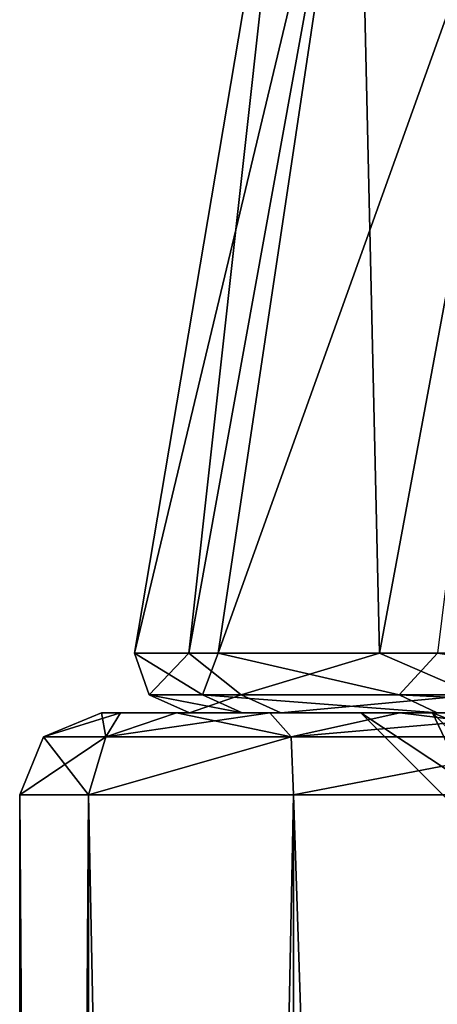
# Model space of a CAD drawing. Header units: millimetres. Extents: x -198 to 325, y 0 to 239.
# Tile 253 of 256: x 279.5 to 281.03, y 41.93 to 45.54. Entities that reach past the tile are written whole.
import ezdxf

# ---------------------------------------------------------------- set-up
doc = ezdxf.new("R2010")
doc.units = ezdxf.units.MM
doc.header["$LTSCALE"] = 65.185185
for name, color, linetype in [('2038', 7, 'CONTINUOUS'), ('2078', 7, 'CONTINUOUS'), ('2079', 7, 'CONTINUOUS'), ('2088', 7, 'CONTINUOUS'), ('2089', 7, 'CONTINUOUS'), ('2091', 7, 'CONTINUOUS'), ('2092', 7, 'CONTINUOUS'), ('306', 7, 'CONTINUOUS'), ('307', 7, 'CONTINUOUS'), ('315', 7, 'CONTINUOUS')]:
    doc.layers.add(name, color=color, linetype=linetype)

msp = doc.modelspace()

# ---------------------------------------------------------------- linework, layer by layer
at = {"layer": '2038', "color": 7, "linetype": 'CONTINUOUS'}
for points in [[(279.8, 43), (279.8693, 43, 1.6701), (280.75, 43), (279.8, 43)], [(279.8693, 43, -1.6701), (279.8, 43), (281.0126, 43, -3.169), (279.8693, 43, -1.6701)], [(279.8, 43), (280.75, 43), (281.0126, 43, -3.169), (279.8, 43)], [(279.8693, 43, 1.6701), (280.0746, 43, 3.3191), (281.0126, 43, 3.169), (279.8693, 43, 1.6701)], [(280.75, 43), (279.8693, 43, 1.6701), (281.0126, 43, 3.169), (280.75, 43)], [(280.0746, 43, -3.3192), (279.8693, 43, -1.6701), (281.0126, 43, -3.169), (280.0746, 43, -3.3192)], [(280.0746, 43, 3.3191), (280.4171, 43, 4.9531), (281.0126, 43, 3.169), (280.0746, 43, 3.3191)], [(280.4171, 43, -4.9531), (280.0746, 43, -3.3192), (281.7934, 43, -6.2513), (280.4171, 43, -4.9531)], [(281.7934, 43, -6.2513), (280.0746, 43, -3.3192), (281.0126, 43, -3.169), (281.7934, 43, -6.2513)], [(280.4171, 43, 4.9531), (280.8928, 43, 6.5541), (281.7934, 43, 6.2513), (280.4171, 43, 4.9531)], [(281.0126, 43, 3.169), (280.4171, 43, 4.9531), (281.7934, 43, 6.2513), (281.0126, 43, 3.169)], [(280.8929, 43, -6.5542), (280.4171, 43, -4.9531), (281.7934, 43, -6.2513), (280.8929, 43, -6.5542)], [(280.8928, 43, 6.5541), (281.4998, 43, 8.1098), (281.7934, 43, 6.2513), (280.8928, 43, 6.5541)], [(281.4998, 43, -8.1099), (280.8929, 43, -6.5542), (283.0708, 43, -9.1631), (281.4998, 43, -8.1099)], [(283.0708, 43, -9.1631), (280.8929, 43, -6.5542), (281.7934, 43, -6.2513), (283.0708, 43, -9.1631)]]:
    msp.add_3dface(points, dxfattribs=at)
at = {"layer": '2078', "color": 7, "linetype": 'CONTINUOUS'}
for points in [[(279.5, 42.7), (279.7524, 42.7, -3.2069), (279.5, 5.3), (279.5, 42.7)], [(279.5, 5.3), (279.7524, 42.7, -3.2069), (279.7524, 5.3, -3.2069), (279.5, 5.3)], [(279.7524, 42.7, -3.2069), (280.5033, 42.7, -6.3348), (279.7524, 5.3, -3.2069), (279.7524, 42.7, -3.2069)], [(279.7524, 5.3, -3.2069), (280.5033, 42.7, -6.3348), (280.5033, 5.3, -6.3348), (279.7524, 5.3, -3.2069)], [(280.5033, 42.7, -6.3348), (281.7344, 42.7, -9.3068), (280.5033, 5.3, -6.3348), (280.5033, 42.7, -6.3348)], [(280.5033, 5.3, -6.3348), (281.7344, 42.7, -9.3068), (281.7344, 5.3, -9.3068), (280.5033, 5.3, -6.3348)]]:
    msp.add_3dface(points, dxfattribs=at)
at = {"layer": '2079', "color": 7, "linetype": 'CONTINUOUS'}
for points in [[(279.5, 42.7), (279.5, 5.3), (279.7524, 5.3, 3.2069), (279.5, 42.7)], [(279.7524, 42.7, 3.2069), (279.5, 42.7), (279.7524, 5.3, 3.2069), (279.7524, 42.7, 3.2069)], [(280.5033, 42.7, 6.3348), (279.7524, 42.7, 3.2069), (280.5033, 5.3, 6.3348), (280.5033, 42.7, 6.3348)], [(280.5033, 5.3, 6.3348), (279.7524, 42.7, 3.2069), (279.7524, 5.3, 3.2069), (280.5033, 5.3, 6.3348)], [(281.7344, 42.7, 9.3068), (280.5033, 42.7, 6.3348), (281.7344, 5.3, 9.3068), (281.7344, 42.7, 9.3068)], [(281.7344, 5.3, 9.3068), (280.5033, 42.7, 6.3348), (280.5033, 5.3, 6.3348), (281.7344, 5.3, 9.3068)]]:
    msp.add_3dface(points, dxfattribs=at)
at = {"layer": '2088', "color": 7, "linetype": 'CONTINUOUS'}
for points in [[(279.8159, 42.9121, 3.0423), (279.8, 43), (279.5879, 42.9121), (279.8159, 42.9121, 3.0423)], [(279.8693, 43, 1.6701), (279.8, 43), (279.8159, 42.9121, 3.0423), (279.8693, 43, 1.6701)], [(280.0746, 43, 3.3191), (279.8693, 43, 1.6701), (279.8159, 42.9121, 3.0423), (280.0746, 43, 3.3191)], [(280.4947, 42.9121, 6.0166), (280.0746, 43, 3.3191), (279.8159, 42.9121, 3.0423), (280.4947, 42.9121, 6.0166)], [(280.4171, 43, 4.9531), (280.0746, 43, 3.3191), (280.4947, 42.9121, 6.0166), (280.4171, 43, 4.9531)], [(280.8928, 43, 6.5541), (280.4171, 43, 4.9531), (280.4947, 42.9121, 6.0166), (280.8928, 43, 6.5541)], [(281.6093, 42.9121, 8.8565), (280.8928, 43, 6.5541), (280.4947, 42.9121, 6.0166), (281.6093, 42.9121, 8.8565)], [(281.4998, 43, 8.1098), (280.8928, 43, 6.5541), (281.6093, 42.9121, 8.8565), (281.4998, 43, 8.1098)], [(279.5, 42.7), (279.7524, 42.7, 3.2069), (279.5879, 42.9121), (279.5, 42.7)], [(279.7524, 42.7, 3.2069), (279.8159, 42.9121, 3.0423), (279.5879, 42.9121), (279.7524, 42.7, 3.2069)], [(279.7524, 42.7, 3.2069), (280.5033, 42.7, 6.3348), (280.4947, 42.9121, 6.0166), (279.7524, 42.7, 3.2069)], [(279.7524, 42.7, 3.2069), (280.4947, 42.9121, 6.0166), (279.8159, 42.9121, 3.0423), (279.7524, 42.7, 3.2069)], [(280.5033, 42.7, 6.3348), (281.6093, 42.9121, 8.8565), (280.4947, 42.9121, 6.0166), (280.5033, 42.7, 6.3348)], [(280.5033, 42.7, 6.3348), (281.7344, 42.7, 9.3068), (281.6093, 42.9121, 8.8565), (280.5033, 42.7, 6.3348)]]:
    msp.add_3dface(points, dxfattribs=at)
at = {"layer": '2089', "color": 7, "linetype": 'CONTINUOUS'}
for points in [[(279.8, 43), (279.8693, 43, -1.6701), (279.5879, 42.9121), (279.8, 43)], [(279.5879, 42.9121), (279.8693, 43, -1.6701), (279.8159, 42.9121, -3.0423), (279.5879, 42.9121)], [(279.8693, 43, -1.6701), (280.0746, 43, -3.3192), (279.8159, 42.9121, -3.0423), (279.8693, 43, -1.6701)], [(280.0746, 43, -3.3192), (280.4171, 43, -4.9531), (279.8159, 42.9121, -3.0423), (280.0746, 43, -3.3192)], [(279.8159, 42.9121, -3.0423), (280.4171, 43, -4.9531), (280.4947, 42.9121, -6.0166), (279.8159, 42.9121, -3.0423)], [(280.4171, 43, -4.9531), (280.8929, 43, -6.5542), (280.4947, 42.9121, -6.0166), (280.4171, 43, -4.9531)], [(280.8929, 43, -6.5542), (281.4998, 43, -8.1099), (280.4947, 42.9121, -6.0166), (280.8929, 43, -6.5542)], [(280.4947, 42.9121, -6.0166), (281.4998, 43, -8.1099), (281.6093, 42.9121, -8.8565), (280.4947, 42.9121, -6.0166)], [(279.7524, 42.7, -3.2069), (279.5, 42.7), (279.8159, 42.9121, -3.0423), (279.7524, 42.7, -3.2069)], [(279.5, 42.7), (279.5879, 42.9121), (279.8159, 42.9121, -3.0423), (279.5, 42.7)], [(280.5033, 42.7, -6.3348), (279.7524, 42.7, -3.2069), (280.4947, 42.9121, -6.0166), (280.5033, 42.7, -6.3348)], [(279.7524, 42.7, -3.2069), (279.8159, 42.9121, -3.0423), (280.4947, 42.9121, -6.0166), (279.7524, 42.7, -3.2069)], [(280.5033, 42.7, -6.3348), (280.4947, 42.9121, -6.0166), (281.6093, 42.9121, -8.8565), (280.5033, 42.7, -6.3348)], [(281.7344, 42.7, -9.3068), (280.5033, 42.7, -6.3348), (281.6093, 42.9121, -8.8565), (281.7344, 42.7, -9.3068)]]:
    msp.add_3dface(points, dxfattribs=at)
at = {"layer": '2091', "color": 7, "linetype": 'CONTINUOUS'}
for points in [[(280.75, 43), (281.0126, 43, 3.169), (281.25, 42.5), (280.75, 43)], [(281.0126, 43, 3.169), (281.7934, 43, 6.2513), (281.5057, 42.5, 3.0859), (281.0126, 43, 3.169)], [(281.25, 42.5), (281.0126, 43, 3.169), (281.5057, 42.5, 3.0859), (281.25, 42.5)]]:
    msp.add_3dface(points, dxfattribs=at)
at = {"layer": '2092', "color": 7, "linetype": 'CONTINUOUS'}
for points in [[(281.0126, 43, -3.169), (280.75, 43), (281.5057, 42.5, -3.0859), (281.0126, 43, -3.169)], [(280.75, 43), (281.25, 42.5), (281.5057, 42.5, -3.0859), (280.75, 43)], [(281.7934, 43, -6.2513), (281.0126, 43, -3.169), (282.2658, 42.5, -6.0878), (281.7934, 43, -6.2513)], [(281.0126, 43, -3.169), (281.5057, 42.5, -3.0859), (282.2658, 42.5, -6.0878), (281.0126, 43, -3.169)]]:
    msp.add_3dface(points, dxfattribs=at)
at = {"layer": '306', "color": 7, "linetype": 'CONTINUOUS'}
for points in [[(280.5003, 46.64), (280.7404, 46.64, -3.0504), (279.9213, 43.2179, -0.341), (280.5003, 46.64)], [(280.12, 43.2179, 2.838), (280.5003, 46.64), (279.9213, 43.2179, -0.341), (280.12, 43.2179, 2.838)], [(279.9213, 43.2179, -0.341), (280.7404, 46.64, -3.0504), (280.2278, 43.2179, -3.5114), (279.9213, 43.2179, -0.341)], [(280.7404, 46.64, 3.0504), (280.5003, 46.64), (280.12, 43.2179, 2.838), (280.7404, 46.64, 3.0504)], [(280.8188, 43.2179, 5.9455), (280.7404, 46.64, 3.0504), (280.12, 43.2179, 2.838), (280.8188, 43.2179, 5.9455)], [(280.7404, 46.64, -3.0504), (281.4547, 46.64, -6.0257), (280.2278, 43.2179, -3.5114), (280.7404, 46.64, -3.0504)], [(280.2278, 43.2179, -3.5114), (281.4547, 46.64, -6.0257), (281.0317, 43.2179, -6.5934), (280.2278, 43.2179, -3.5114)], [(281.4547, 46.64, 6.0257), (280.7404, 46.64, 3.0504), (280.8188, 43.2179, 5.9455), (281.4547, 46.64, 6.0257)], [(282.0001, 43.2179, 8.9035), (281.4547, 46.64, 6.0257), (280.8188, 43.2179, 5.9455), (282.0001, 43.2179, 8.9035)]]:
    msp.add_3dface(points, dxfattribs=at)
at = {"layer": '307', "color": 7, "linetype": 'CONTINUOUS'}
for points in [[(280.1226, 43, 0.4393), (280.315, 43, -2.7933), (280.4574, 43, 3.6596), (280.1226, 43, 0.4393)], [(280.315, 43, -2.7933), (281.0296, 43, -5.9519), (280.4574, 43, 3.6596), (280.315, 43, -2.7933)], [(281.0296, 43, -5.9519), (281.2442, 43, -0.9051), (280.4574, 43, 3.6596), (281.0296, 43, -5.9519)], [(280.4574, 43, 3.6596), (281.2442, 43, -0.9051), (281.3101, 43, 6.7818), (280.4574, 43, 3.6596)], [(282.2471, 43, -8.9521), (281.2442, 43, -0.9051), (281.0296, 43, -5.9519), (282.2471, 43, -8.9521)]]:
    msp.add_3dface(points, dxfattribs=at)
at = {"layer": '315', "color": 7, "linetype": 'CONTINUOUS'}
for points in [[(280.12, 43.2179, 2.838), (279.9213, 43.2179, -0.341), (279.9748, 43.065, 0.4368), (280.12, 43.2179, 2.838)], [(279.9213, 43.2179, -0.341), (280.2278, 43.2179, -3.5114), (280.1695, 43.065, -2.8197), (279.9213, 43.2179, -0.341)], [(279.9748, 43.065, 0.4368), (279.9213, 43.2179, -0.341), (280.1695, 43.065, -2.8197), (279.9748, 43.065, 0.4368)], [(280.3113, 43.065, 3.6817), (280.12, 43.2179, 2.838), (279.9748, 43.065, 0.4368), (280.3113, 43.065, 3.6817)], [(280.8188, 43.2179, 5.9455), (280.12, 43.2179, 2.838), (280.3113, 43.065, 3.6817), (280.8188, 43.2179, 5.9455)], [(280.1695, 43.065, -2.8197), (280.2278, 43.2179, -3.5114), (280.8903, 43.065, -6.0014), (280.1695, 43.065, -2.8197)], [(280.2278, 43.2179, -3.5114), (281.0317, 43.2179, -6.5934), (280.8903, 43.065, -6.0014), (280.2278, 43.2179, -3.5114)], [(281.1701, 43.065, 6.8289), (280.8188, 43.2179, 5.9455), (280.3113, 43.065, 3.6817), (281.1701, 43.065, 6.8289)], [(282.0001, 43.2179, 8.9035), (280.8188, 43.2179, 5.9455), (281.1701, 43.065, 6.8289), (282.0001, 43.2179, 8.9035)], [(280.8903, 43.065, -6.0014), (281.0317, 43.2179, -6.5934), (282.1179, 43.065, -9.0239), (280.8903, 43.065, -6.0014)], [(280.315, 43, -2.7933), (280.1226, 43, 0.4393), (279.9748, 43.065, 0.4368), (280.315, 43, -2.7933)], [(280.315, 43, -2.7933), (279.9748, 43.065, 0.4368), (280.1695, 43.065, -2.8197), (280.315, 43, -2.7933)], [(280.1226, 43, 0.4393), (280.3113, 43.065, 3.6817), (279.9748, 43.065, 0.4368), (280.1226, 43, 0.4393)], [(280.1226, 43, 0.4393), (280.4574, 43, 3.6596), (280.3113, 43.065, 3.6817), (280.1226, 43, 0.4393)], [(281.0296, 43, -5.9519), (280.315, 43, -2.7933), (280.1695, 43.065, -2.8197), (281.0296, 43, -5.9519)], [(281.0296, 43, -5.9519), (280.1695, 43.065, -2.8197), (280.8903, 43.065, -6.0014), (281.0296, 43, -5.9519)], [(280.4574, 43, 3.6596), (281.1701, 43.065, 6.8289), (280.3113, 43.065, 3.6817), (280.4574, 43, 3.6596)], [(280.4574, 43, 3.6596), (281.3101, 43, 6.7818), (281.1701, 43.065, 6.8289), (280.4574, 43, 3.6596)], [(282.2471, 43, -8.9521), (281.0296, 43, -5.9519), (280.8903, 43.065, -6.0014), (282.2471, 43, -8.9521)], [(282.2471, 43, -8.9521), (280.8903, 43.065, -6.0014), (282.1179, 43.065, -9.0239), (282.2471, 43, -8.9521)]]:
    msp.add_3dface(points, dxfattribs=at)

doc.saveas('drawing.dxf')
